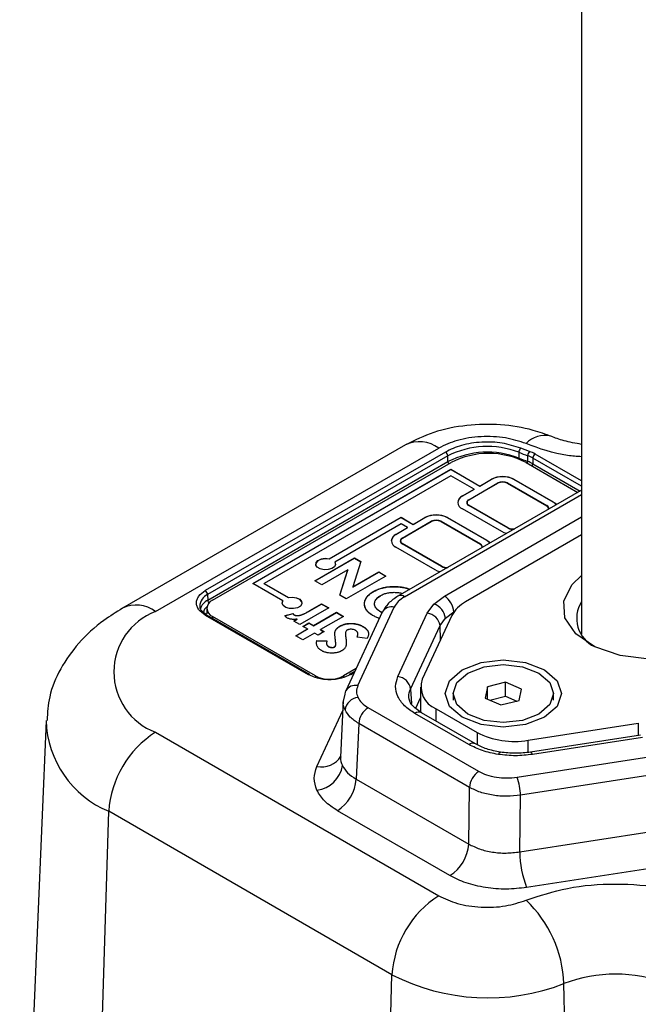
# Model space of a CAD drawing. Header units: millimetres. Extents: x 15 to 415, y 5 to 292.
# Tile 26 of 58: x 345 to 353, y 83 to 96. Entities that reach past the tile are written whole.
import ezdxf

# ---------------------------------------------------------------- set-up
doc = ezdxf.new("R2010")
doc.units = ezdxf.units.MM

msp = doc.modelspace()

# ---------------------------------------------------------------- linework, layer by layer
at = {"color": 7, "linetype": 'Continuous', "lineweight": 25}
for p, q in [((352.23934, 107.184839), (352.23934, 87.845967)), ((350.023211, 90.231417), (346.456235, 88.17129)), ((346.873012, 88.12996), (350.439989, 90.190086)), ((350.525273, 90.14083), (347.500411, 88.393805)), ((350.554717, 90.090996), (347.529856, 88.343971)), ((350.556847, 90.019363), (350.554717, 90.090996)), ((351.449135, 90.136937), (351.447415, 90.065106)), ((351.584422, 90.147661), (351.472922, 90.189505)), ((351.561295, 90.022369), (351.562855, 90.09426)), ((347.531986, 88.272338), (350.556847, 90.019363)), ((347.591904, 88.272934), (350.597108, 90.008605)), ((351.539917, 90.008605), (352.191328, 89.632379)), ((351.62675, 90.065328), (351.62462, 89.993695)), ((348.098664, 88.483937), (350.591215, 89.923523)), ((348.10102, 88.482576), (350.591215, 89.920802)), ((350.591215, 89.923523), (350.956554, 89.71252)), ((350.591215, 89.923523), (350.591215, 89.920802)), ((350.591215, 89.920802), (350.956554, 89.709799)), ((350.591215, 89.841844), (348.240085, 88.483937)), ((350.885843, 89.671681), (350.591215, 89.841844)), ((350.818668, 89.540314), (351.184007, 89.751317)), ((350.821025, 89.538953), (351.186364, 89.749956)), ((350.821025, 89.536232), (351.186364, 89.747235)), ((350.956554, 89.71252), (351.103868, 89.797602)), ((351.103868, 89.794881), (350.956554, 89.709799)), ((351.103868, 89.794881), (351.103868, 89.797602)), ((351.186364, 89.747235), (351.186364, 89.749956)), ((351.304215, 89.749956), (351.79919, 89.464081)), ((351.304215, 89.749956), (351.304215, 89.747235)), ((351.304215, 89.747235), (351.79919, 89.461359)), ((351.306572, 89.751317), (351.801547, 89.465442)), ((351.386711, 89.797602), (351.881685, 89.511726)), ((351.386711, 89.794881), (351.386711, 89.797602)), ((351.881685, 89.509005), (351.386711, 89.794881)), ((352.23934, 89.660109), (349.927292, 88.324773)), ((350.738529, 89.586599), (350.885843, 89.671681)), ((350.885843, 89.668959), (350.738529, 89.583877)), ((350.885843, 89.668959), (350.885843, 89.671681)), ((350.956554, 89.709799), (350.956554, 89.71252)), ((350.738529, 89.583877), (350.738529, 89.586599)), ((350.793284, 89.50492), (350.793284, 89.502199)), ((350.821025, 89.538953), (350.821025, 89.536232)), ((351.316, 89.185012), (350.821025, 89.470887)), ((351.881685, 89.509005), (351.881685, 89.511726)), ((351.233504, 89.137366), (350.738529, 89.423241)), ((351.313643, 89.183651), (350.818668, 89.469526)), ((350.818668, 89.466805), (350.818668, 89.469526)), ((351.313643, 89.180929), (350.818668, 89.466805)), ((351.79919, 89.461359), (351.79919, 89.464081)), ((351.826931, 89.427327), (351.82636, 89.42159)), ((351.826931, 89.427327), (351.826931, 89.430048)), ((349.061593, 88.795045), (349.966604, 89.31774)), ((349.966604, 89.315018), (349.061593, 88.792324)), ((349.966604, 89.236061), (349.132303, 88.754206)), ((349.966604, 89.31774), (350.119811, 89.229254)), ((349.966604, 89.31774), (349.966604, 89.315018)), ((349.966604, 89.315018), (350.119811, 89.226533)), ((350.0491, 89.188415), (349.966604, 89.236061)), ((349.981925, 89.057049), (350.347264, 89.268052)), ((349.984282, 89.055687), (350.349621, 89.266691)), ((350.349621, 89.263969), (349.984282, 89.052966)), ((350.119811, 89.229254), (350.267125, 89.314336)), ((350.267125, 89.311615), (350.119811, 89.226533)), ((350.119811, 89.226533), (350.119811, 89.229254)), ((350.267125, 89.311615), (350.267125, 89.314336)), ((350.349621, 89.263969), (350.349621, 89.266691)), ((350.467472, 89.266691), (350.962446, 88.980815)), ((350.467472, 89.266691), (350.467472, 89.263969)), ((350.467472, 89.263969), (350.962446, 88.978094)), ((350.469829, 89.268052), (350.964804, 88.982177)), ((350.549968, 89.314336), (351.044942, 89.028461)), ((350.549968, 89.311615), (350.549968, 89.314336)), ((351.044942, 89.02574), (350.549968, 89.311615)), ((349.901786, 89.103333), (350.0491, 89.188415)), ((350.0491, 89.185694), (349.901786, 89.100612)), ((349.901786, 89.100612), (349.901786, 89.103333)), ((350.0491, 89.185694), (350.0491, 89.188415)), ((351.313643, 89.180929), (351.313643, 89.183651)), ((349.956541, 89.021655), (349.956541, 89.018933)), ((350.4769, 88.700385), (349.981925, 88.98626)), ((349.981925, 88.983539), (349.981925, 88.98626)), ((350.4769, 88.697664), (349.981925, 88.983539)), ((349.984282, 89.055687), (349.984282, 89.052966)), ((350.479257, 88.701746), (349.984282, 88.987622)), ((352.23934, 89.095345), (350.778087, 88.25139)), ((350.962446, 88.978094), (350.962446, 88.980815)), ((351.044942, 89.02574), (351.044942, 89.028461)), ((350.396761, 88.654101), (349.901786, 88.939976)), ((350.990188, 88.944061), (350.989617, 88.938325)), ((350.990188, 88.944061), (350.990188, 88.946782)), ((348.879881, 88.518275), (349.378784, 88.806419)), ((348.882237, 88.516914), (349.378784, 88.803698)), ((349.061593, 88.792324), (349.061593, 88.795045)), ((349.132303, 88.751485), (349.132303, 88.754206)), ((349.460036, 88.759492), (349.358496, 88.440063)), ((349.378784, 88.806419), (349.460036, 88.759492)), ((349.378784, 88.806419), (349.378784, 88.803698)), ((349.378784, 88.803698), (349.459305, 88.757193)), ((349.297732, 88.656171), (348.969428, 88.466557)), ((349.195793, 88.335818), (349.297732, 88.656171)), ((349.196525, 88.335396), (349.297732, 88.65345)), ((349.297732, 88.656171), (349.297732, 88.65345)), ((349.358496, 88.440063), (349.685801, 88.6291)), ((349.358496, 88.437342), (349.685801, 88.626378)), ((349.685801, 88.6291), (349.775348, 88.577381)), ((349.685801, 88.6291), (349.685801, 88.626378)), ((349.685801, 88.626378), (349.772992, 88.576021)), ((350.4769, 88.697664), (350.4769, 88.700385)), ((348.477274, 88.265268), (348.098664, 88.483937)), ((348.240085, 88.483937), (348.547985, 88.306108)), ((348.240085, 88.481216), (348.240085, 88.483937)), ((348.547985, 88.303387), (348.240085, 88.481216)), ((348.969428, 88.466557), (348.879881, 88.518275)), ((349.775348, 88.577381), (349.276445, 88.289237)), ((349.358496, 88.440063), (349.358496, 88.437342)), ((349.616942, 88.382457), (349.616942, 88.379736)), ((347.529856, 88.343971), (347.531986, 88.272338)), ((348.477274, 88.265268), (348.477274, 88.262547)), ((348.547985, 88.303387), (348.547985, 88.306108)), ((349.276445, 88.289237), (349.195793, 88.335818)), ((350.379708, 88.224878), (350.51206, 88.324497)), ((347.518681, 88.170835), (347.518681, 88.102806)), ((348.501579, 88.078135), (348.605217, 88.105899)), ((348.605217, 88.105899), (348.605217, 88.103178)), ((349.055449, 88.176376), (348.690866, 87.96581)), ((348.800801, 88.132393), (348.81829, 88.14284)), ((348.800801, 88.129672), (348.81829, 88.140119)), ((348.800801, 88.129672), (348.800801, 88.132393)), ((348.81829, 88.14284), (348.965902, 88.228095)), ((348.81829, 88.140119), (348.965902, 88.225373)), ((348.81829, 88.14284), (348.81829, 88.140119)), ((348.863563, 87.954727), (349.151392, 88.120964)), ((348.863563, 87.952006), (349.151392, 88.118243)), ((348.965902, 88.228095), (349.055449, 88.176376)), ((348.965902, 88.228095), (348.965902, 88.225373)), ((348.965902, 88.225373), (349.053093, 88.175016)), ((349.151392, 88.120964), (349.240939, 88.069246)), ((349.151392, 88.120964), (349.151392, 88.118243)), ((349.151392, 88.118243), (349.238583, 88.067885)), ((349.730128, 88.121214), (349.270752, 87.131045)), ((349.421941, 87.196962), (349.881316, 88.18713)), ((349.702192, 88.129284), (349.702192, 88.132005)), ((349.925864, 87.309957), (350.296509, 88.108869)), ((350.296509, 88.108869), (350.379708, 88.224878)), ((350.523952, 88.045637), (350.62984, 88.125163)), ((347.500411, 88.083924), (348.796774, 87.335203)), ((348.817613, 87.33727), (347.52125, 88.085991)), ((348.888267, 87.320016), (347.591904, 88.068737)), ((348.605217, 88.103178), (348.503277, 88.075869)), ((348.614112, 88.010139), (348.658985, 88.036056)), ((348.690866, 87.96581), (348.614112, 88.010139)), ((348.658985, 88.033335), (348.616467, 88.008779)), ((348.622906, 88.086331), (348.622906, 88.08361)), ((348.658985, 88.036056), (348.658985, 88.033335)), ((348.729243, 87.943645), (348.805997, 87.987975)), ((348.731599, 87.942284), (348.805997, 87.985253)), ((348.805997, 87.987975), (348.863563, 87.954727)), ((348.805997, 87.987975), (348.805997, 87.985253)), ((348.805997, 87.985253), (348.863563, 87.952006)), ((349.240939, 88.069246), (348.95311, 87.903009)), ((350.605541, 88.078783), (350.233756, 87.277413)), ((350.457399, 87.952661), (350.523952, 88.045637)), ((348.639696, 87.825432), (348.786809, 87.910397)), ((348.642052, 87.824071), (348.786809, 87.907676)), ((348.786809, 87.910397), (348.729243, 87.943645)), ((348.876356, 87.858679), (348.729243, 87.773713)), ((348.786809, 87.910397), (348.786809, 87.907676)), ((348.863563, 87.954727), (348.863563, 87.952006)), ((348.921129, 87.83282), (348.876356, 87.858679)), ((348.997883, 87.87715), (348.921129, 87.83282)), ((348.95311, 87.903009), (348.997883, 87.87715)), ((348.95311, 87.900288), (348.95311, 87.903009)), ((348.95311, 87.900288), (348.995528, 87.875789)), ((349.194866, 87.946588), (349.194866, 87.943867)), ((349.486692, 87.942086), (349.486692, 87.939365)), ((350.086754, 87.153748), (350.457399, 87.952661)), ((348.729243, 87.773713), (348.639696, 87.825432)), ((348.904639, 87.764189), (349.032862, 87.760899)), ((348.904639, 87.764189), (348.904639, 87.761468)), ((348.904639, 87.761468), (349.032862, 87.758178)), ((349.269722, 87.809962), (349.269722, 87.807241)), ((349.537662, 87.789933), (349.411637, 87.808115)), ((349.05345, 87.689902), (349.05345, 87.687181)), ((349.126507, 87.685458), (349.126507, 87.682737)), ((349.142097, 87.704044), (349.142097, 87.701323)), ((349.143401, 87.716689), (349.143401, 87.71941)), ((349.401103, 87.41201), (349.24182, 87.320016)), ((349.386176, 87.379836), (349.312474, 87.33727)), ((351.282837, 87.240233), (351.053085, 87.183039)), ((351.483474, 87.153914), (351.282837, 87.240233)), ((351.282837, 87.063357), (351.282837, 87.240233)), ((350.21104, 87.177758), (350.21104, 86.859273)), ((351.053085, 87.183039), (351.02397, 87.039525)), ((351.053085, 87.026999), (351.053085, 87.183039)), ((351.454359, 87.0104), (351.483474, 87.153914)), ((349.238942, 87.008839), (349.205036, 86.292949)), ((349.240965, 87.001781), (349.261051, 87.09055)), ((350.620389, 87.096719), (350.620389, 87.015084)), ((351.02397, 87.039525), (351.224607, 86.953205)), ((351.083764, 87.0138), (351.282837, 87.063357)), ((351.224607, 86.953205), (351.454359, 87.0104)), ((351.282837, 87.063357), (351.42368, 87.002763)), ((351.887056, 87.015084), (351.887056, 87.096719)), ((350.944617, 86.11346), (349.551271, 86.918194)), ((350.406302, 86.905496), (350.922631, 86.607287)), ((345.495664, 86.751462), (345.163002, 78.977128)), ((350.818481, 86.454301), (350.141415, 86.845344)), ((350.901837, 86.462567), (350.224771, 86.85361)), ((349.433492, 86.71886), (349.400355, 86.019193)), ((350.826837, 85.914126), (349.433492, 86.71886)), ((351.566582, 86.507632), (352.954102, 86.722359)), ((346.873012, 86.609163), (350.439989, 84.549037)), ((352.980706, 86.572523), (351.59744, 86.358455)), ((353.006195, 86.543876), (351.622929, 86.329808)), ((353.141699, 86.304079), (351.427285, 86.038764)), ((349.400355, 86.019193), (350.817958, 85.200449)), ((353.184809, 86.079846), (351.470396, 85.814531)), ((350.817958, 85.200449), (350.826837, 85.914126)), ((351.461516, 85.100855), (351.470396, 85.814531)), ((346.203086, 82.886834), (346.284116, 85.612492)), ((349.851092, 83.552366), (346.284116, 85.612492)), ((350.5824, 84.80178), (349.164796, 85.620525)), ((351.461516, 85.100855), (353.200188, 85.369924)), ((353.286409, 84.921458), (351.547737, 84.652389)), ((349.770124, 80.828747), (349.851092, 83.552366)), ((352.184826, 76.456497), (352.017549, 83.441088))]:
    msp.add_line(p, q, dxfattribs=at)
at = {"color": 8, "linetype": 'Continuous', "lineweight": 25}
for p, q in [((352.23934, 89.778363), (351.656195, 90.115162)), ((351.62462, 89.993695), (352.220771, 89.649385)), ((352.23934, 89.711523), (351.62675, 90.065328)), ((350.010647, 88.316507), (352.23934, 89.603701)), ((350.51206, 88.324497), (352.23934, 89.322097)), ((350.62984, 88.125163), (350.634614, 88.12792)), ((350.62984, 88.125163), (350.629983, 88.121369)), ((347.591904, 88.068737), (347.591904, 88.045184)), ((350.464163, 87.774047), (350.457399, 87.952661)), ((348.888267, 87.320016), (348.888267, 87.29929)), ((349.24182, 87.320016), (349.24182, 87.29929)), ((349.333313, 87.335203), (349.377239, 87.360572)), ((350.086754, 87.153748), (350.0956, 86.969715)), ((350.151774, 86.913478), (350.21104, 87.041224)), ((348.906135, 86.17806), (349.232959, 86.882519)), ((350.406302, 86.748766), (350.406302, 86.905496)), ((352.954102, 86.722359), (352.954102, 86.568406)), ((350.922631, 86.607287), (350.922631, 86.453405)), ((351.566582, 86.356125), (351.566582, 86.507632))]:
    msp.add_line(p, q, dxfattribs=at)
at = {"color": 8, "linetype": 'Continuous', "lineweight": 25, "flags": 128}
for points in [[(351.447415, 90.065106), (351.446819, 90.058147), (351.446038, 90.053693)], [(351.191824, 86.329801), (351.200026, 86.344999), (351.207929, 86.354677), (351.215244, 86.358483), (351.217424, 86.358431)], [(351.622929, 86.329808), (351.614698, 86.345049), (351.60677, 86.354731), (351.599435, 86.358498), (351.594467, 86.357337)]]:
    msp.add_lwpolyline(points, dxfattribs=at)
at = {"color": 7, "linetype": 'Continuous', "lineweight": 25, "flags": 128}
for points in [[(351.881685, 89.511726), (351.906558, 89.494222), (351.922781, 89.477279)], [(351.921299, 89.476423), (351.906558, 89.491501), (351.881685, 89.509005)], [(351.293148, 89.113631), (351.263811, 89.123001), (351.233504, 89.137366)], [(351.044942, 89.028461), (351.069815, 89.010957), (351.086038, 88.994013)], [(351.084556, 88.993158), (351.069815, 89.008236), (351.044942, 89.02574)], [(349.061593, 88.792324), (349.010174, 88.797235), (348.959758, 88.789609), (348.919108, 88.770773), (348.89529, 88.744), (348.890939, 88.725117)], [(349.132303, 88.754206), (349.140806, 88.724509), (349.127602, 88.695391), (349.094988, 88.671913), (349.048633, 88.658157), (348.996594, 88.656514), (348.947918, 88.667269), (348.911066, 88.688553), (348.892445, 88.716666), (348.89529, 88.746721), (348.919108, 88.773494), (348.959758, 88.79233), (349.010174, 88.799956), (349.061593, 88.795045)], [(350.455629, 88.630568), (350.427068, 88.639735), (350.396761, 88.654101)], [(354.03934, 88.583588), (354.195143, 88.423707), (354.271705, 88.212818), (354.225558, 87.998998), (354.061702, 87.805417), (353.797894, 87.653053), (353.462721, 87.558417), (353.092505, 87.531765), (352.727365, 87.575983), (352.406868, 87.686282), (352.165746, 87.850707), (352.030128, 88.051442), (352.01471, 88.266733), (352.121164, 88.47325), (352.23934, 88.583588)], [(348.547985, 88.306108), (348.599403, 88.311018), (348.649819, 88.303393), (348.690469, 88.284556), (348.714287, 88.257783), (348.717133, 88.227728), (348.698511, 88.199615), (348.661659, 88.178331), (348.612983, 88.167576), (348.560945, 88.16922), (348.514589, 88.182976), (348.481975, 88.206453), (348.468772, 88.235572), (348.477274, 88.265268)], [(348.718639, 88.23618), (348.714287, 88.255062), (348.690469, 88.281835), (348.649819, 88.300672), (348.599403, 88.308297), (348.547985, 88.303387)], [(351.772267, 87.396208), (351.931234, 87.258801), (351.987056, 87.096719), (351.931234, 86.934637), (351.772267, 86.797231), (351.534357, 86.705419), (351.253722, 86.673179), (350.973088, 86.705419), (350.735177, 86.797231), (350.576211, 86.934637), (350.520389, 87.096719), (350.576211, 87.258801), (350.735177, 87.396208), (350.973088, 87.48802), (351.253722, 87.52026), (351.534357, 87.48802), (351.772267, 87.396208)], [(351.701556, 87.355368), (351.838846, 87.236699), (351.887056, 87.096719), (351.838846, 86.95674), (351.701556, 86.83807), (351.496088, 86.758778), (351.253722, 86.730934), (351.011356, 86.758778), (350.805888, 86.83807), (350.668598, 86.95674), (350.620389, 87.096719), (350.668598, 87.236699), (350.805888, 87.355368), (351.011356, 87.434661), (351.253722, 87.462504), (351.496088, 87.434661), (351.701556, 87.355368)], [(349.261051, 87.09055), (349.265079, 87.115785), (349.270752, 87.131045)]]:
    msp.add_lwpolyline(points, dxfattribs=at)
at = {"color": 8, "linetype": 'Continuous', "lineweight": 25}
for centre, radius, start, end in [((351.775171, 90.033122), 0.316324, 76.1155914, 137.5363123), ((350.197833, 89.870242), 0.401173, 52.8703793, 115.8028954), ((350.61963, 90.023507), 0.062919, 183.7768157, 211.5031952), ((351.476958, 90.025859), 0.084409, 341.2958481, 357.6300837), ((351.561838, 89.997839), 0.062919, 328.4968048, 356.2231843), ((347.610409, 88.108503), 0.181637, 115.5791555, 161.6241143), ((347.59655, 88.276876), 0.064724, 184.0200816, 218.6394085), ((349.96196, 88.249955), 0.08246, 53.8121322, 114.8617129), ((346.630867, 87.810151), 0.401138, 52.8685373, 115.8213975), ((347.604044, 88.09407), 0.129467, 129.3376289, 169.8940015), ((349.847819, 88.057618), 0.133774, 75.498527, 151.6150289), ((347.512519, 88.067932), 0.020059, 64.1971046, 127.1296207), ((349.390748, 87.062163), 0.138361, 76.9710668, 150.1424891), ((346.774073, 86.793702), 1.278795, 181.7097191, 247.4716687), ((350.189847, 86.781375), 0.080235, 64.1971046, 127.1296207), ((350.866888, 86.390412), 0.080156, 63.9888082, 127.1503243), ((348.968475, 86.448222), 0.277261, 257.0062528, 329.5249825)]:
    msp.add_arc(centre, radius, start, end, dxfattribs=at)
at = {"color": 7, "linetype": 'Continuous', "lineweight": 25}
for centre, radius, start, end in [((350.4905, 90.086668), 0.064364, 3.8558771, 57.2986945), ((351.053137, 89.116943), 1.094167, 68.7820145, 117.0986774), ((351.053121, 89.049502), 1.089457, 68.7820145, 117.0986774), ((351.068513, 89.099262), 1.024269, 62.5977127, 117.4022873), ((351.526261, 90.133704), 0.077193, 133.7076547, 177.5994319), ((352.438125, 92.599441), 2.653682, 248.1186407, 250.7414002), ((351.646811, 90.091408), 0.084005, 137.9607818, 178.0541164), ((351.440309, 89.738603), 0.376177, 60.289332, 70.9879527), ((351.446767, 89.748155), 0.422557, 60.289332, 70.9879527), ((351.690968, 90.061), 0.064364, 122.7013055, 176.1441229), ((352.437801, 92.531086), 2.657428, 248.1186407, 250.7414002), ((351.439842, 89.669883), 0.372823, 60.289332, 70.9879527), ((351.245289, 89.524799), 0.307281, 62.5977127, 117.4022873), ((351.245289, 89.522078), 0.307281, 62.5977127, 117.4022873), ((351.245289, 89.633103), 0.133155, 62.5977127, 117.4022873), ((351.245289, 89.636288), 0.128034, 62.5977127, 117.4022873), ((351.245289, 89.633567), 0.128034, 62.5977127, 117.4022873), ((350.780088, 89.492227), 0.100633, 114.3919547, 174.3130569), ((350.769566, 89.50492), 0.087377, 110.8059964, 249.1940036), ((350.836677, 89.50652), 0.043608, 185.6869431, 245.6080453), ((350.832117, 89.50492), 0.037863, 110.8059964, 249.1940036), ((350.838707, 89.497612), 0.042475, 114.6006846, 171.9511587), ((350.833957, 89.50492), 0.036407, 110.8059964, 249.1940036), ((350.408546, 89.041534), 0.307281, 62.5977127, 117.4022873), ((350.408546, 89.038812), 0.307281, 62.5977127, 117.4022873), ((351.786209, 89.429727), 0.036724, 342.3926308, 69.3015699), ((351.781443, 89.422663), 0.042571, 8.4554815, 65.3627613), ((351.786271, 89.428517), 0.03996, 349.3274272, 67.5261124), ((350.408546, 89.149837), 0.133155, 62.5977127, 117.4022873), ((350.408546, 89.153023), 0.128034, 62.5977127, 117.4022873), ((350.408546, 89.150302), 0.128034, 62.5977127, 117.4022873), ((349.943345, 89.008961), 0.100633, 114.3919547, 174.3130569), ((349.932823, 89.021655), 0.087377, 110.8059964, 249.1940036), ((351.374041, 89.298704), 0.129943, 242.3022568, 277.2274041), ((351.373633, 89.294931), 0.128823, 242.2455594, 274.9986352), ((351.37474, 89.298596), 0.127874, 242.6542625, 278.9872921), ((349.999934, 89.023255), 0.043608, 185.6869431, 245.6080453), ((349.995374, 89.021655), 0.037863, 110.8059964, 249.1940036), ((350.001964, 89.014347), 0.042475, 114.6006848, 171.9511564), ((349.997214, 89.021655), 0.036407, 110.8059964, 249.1940036), ((350.949466, 88.946461), 0.036724, 342.3926308, 69.3015699), ((350.944765, 88.939475), 0.042475, 8.0488412, 65.3993154), ((350.950542, 88.9458), 0.039072, 348.2617663, 68.5917732), ((350.537298, 88.815438), 0.129943, 242.3022568, 277.2274041), ((350.53689, 88.811666), 0.128823, 242.2455594, 274.9986352), ((350.537997, 88.815331), 0.127874, 242.6542625, 278.9872921), ((347.465638, 88.339643), 0.064364, 3.8558771, 57.2986945), ((347.594746, 88.193877), 0.163521, 113.3800282, 178.7654811), ((347.6307, 88.170835), 0.109221, 110.8059964, 249.1940036), ((350.372968, 88.10785), 0.257454, 3.8558771, 57.2986945), ((350.968023, 87.888976), 0.40917, 117.6583395, 152.3620052), ((352.56983, 88.042825), 0.391902, 147.4899044, 244.636969), ((347.161951, 87.369562), 0.813444, 110.8059964, 249.1940036), ((350.276552, 87.927354), 0.182609, 7.965777, 83.7256301), ((350.31181, 88.022578), 0.213391, 6.2036366, 71.4467386), ((348.808946, 87.318565), 0.020615, 65.1389143, 126.187811), ((349.065043, 87.661019), 0.384101, 242.5977127, 297.4022873), ((349.321205, 87.319211), 0.020059, 52.8703793, 115.8028954), ((349.905907, 87.128442), 0.182609, 7.965777, 83.7256301), ((350.510275, 87.179717), 0.29327, 160.5412484, 249.2353973), ((349.442037, 86.865819), 0.182858, 96.3118051, 171.7370251), ((349.690363, 86.701547), 0.257454, 122.7013055, 176.1441229), ((347.568473, 85.525927), 1.287271, 122.7013055, 176.1441229), ((351.392905, 87.515734), 1.022953, 242.6308589, 279.7750388), ((348.865914, 86.242776), 0.365717, 276.3118051, 351.7370251), ((348.886612, 86.053819), 0.514908, 302.7013055, 356.1441229), ((351.083709, 85.896813), 0.257454, 122.7013055, 176.1441229), ((350.834688, 85.808573), 0.635735, 0.5370083, 21.2283931), ((350.304215, 85.235075), 0.514908, 302.7013055, 356.1441229), ((352.732931, 85.112771), 1.271471, 180.5370083, 201.2283931), ((351.135449, 83.465801), 1.287271, 122.7013055, 176.1441229), ((350.475039, 83.376423), 1.543864, 2.4005681, 46.2923453), ((351.058363, 85.911715), 2.650289, 242.9013226, 291.2179855), ((352.667936, 81.725353), 1.834871, 69.2396837, 110.7603163)]:
    msp.add_arc(centre, radius, start, end, dxfattribs=at)
for points, knots in [([(351.863285, 90.335267), (351.78622, 90.36333), (351.582054, 90.437675), (351.21927, 90.49516), (350.790264, 90.487081), (350.377714, 90.405771), (350.138407, 90.288073), (350.023211, 90.231417)], [0, 0, 0, 0, 0.131556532, 0.348529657, 0.5670103, 0.791570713, 1, 1, 1, 1]), ([(351.541817, 90.24668), (351.45672, 90.274165), (351.281087, 90.330891), (350.971625, 90.343581), (350.670897, 90.299549), (350.515353, 90.225813), (350.439989, 90.190086)], [0, 0, 0, 0, 0.242259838, 0.500000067, 0.757740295, 1, 1, 1, 1]), ([(352.23934, 90.23756), (352.162926, 90.250936), (352.019726, 90.276002), (351.905759, 90.319371), (351.852606, 90.339598)], [0, 0, 0, 0, 0.533615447, 1, 1, 1, 1]), ([(351.472922, 90.189505), (351.397214, 90.21379), (351.245797, 90.262362), (350.979959, 90.272433), (350.723907, 90.234997), (350.590128, 90.171576), (350.525273, 90.14083)], [0, 0, 0, 0, 0.250001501, 0.500003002, 0.757602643, 1, 1, 1, 1]), ([(347.500411, 88.083924), (347.470278, 88.105489), (347.423784, 88.138762), (347.39465, 88.194156), (347.386617, 88.238798), (347.394625, 88.283506), (347.423713, 88.338914), (347.470279, 88.37224), (347.500411, 88.393805)], [0, 0, 0, 0, 0.239443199, 0.36944187, 0.499999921, 0.629976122, 0.760556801, 1, 1, 1, 1]), ([(349.611246, 88.078374), (349.609716, 88.079304), (349.602065, 88.083959), (349.582317, 88.096198), (349.545373, 88.125667), (349.509814, 88.175704), (349.500986, 88.244764), (349.528954, 88.315392), (349.581884, 88.358584), (349.613303, 88.37754), (349.616942, 88.379736)], [0, 0, 0, 0, 0.011528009, 0.057648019, 0.150182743, 0.337009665, 0.534638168, 0.764198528, 0.972684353, 1, 1, 1, 1]), ([(349.611246, 88.081095), (349.609716, 88.082025), (349.602065, 88.08668), (349.591453, 88.093258), (349.580149, 88.10119), (349.569445, 88.109397), (349.559567, 88.117953), (349.55053, 88.126803), (349.542085, 88.135846), (349.534559, 88.145168), (349.528077, 88.154738), (349.522278, 88.164451), (349.517437, 88.174347), (349.513554, 88.184373), (349.510339, 88.194478), (349.508109, 88.204679), (349.506445, 88.217485), (349.505969, 88.22776), (349.506266, 88.238031), (349.507127, 88.248292), (349.508959, 88.258521), (349.511781, 88.268665), (349.515213, 88.278745), (349.519553, 88.288716), (349.524811, 88.298531), (349.5307, 88.308226), (349.537607, 88.317708), (349.545506, 88.326915), (349.554024, 88.335935), (349.563424, 88.344667), (349.57605, 88.355237), (349.586876, 88.363402), (349.601523, 88.373111), (349.610766, 88.378714), (349.616942, 88.382457)], [0, 0, 0, 0, 0.011485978, 0.057437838, 0.080415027, 0.103391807, 0.149368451, 0.172344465, 0.195320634, 0.241301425, 0.264278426, 0.287254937, 0.333230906, 0.356206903, 0.379183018, 0.425156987, 0.448132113, 0.494098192, 0.517072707, 0.540047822, 0.586023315, 0.608999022, 0.631974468, 0.677946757, 0.700922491, 0.723898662, 0.769881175, 0.79285776, 0.815834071, 0.861807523, 0.884782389, 0.930756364, 0.953732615, 1, 1, 1, 1]), ([(349.616942, 88.382457), (349.618554, 88.38334), (349.626614, 88.387758), (349.637991, 88.393893), (349.65503, 88.402144), (349.669324, 88.408276), (349.684153, 88.41395), (349.699327, 88.419311), (349.714988, 88.424202), (349.731094, 88.428566), (349.747498, 88.432543), (349.764307, 88.435937), (349.781392, 88.438799), (349.798649, 88.441295), (349.816152, 88.443189), (349.833793, 88.444512), (349.851497, 88.445499), (349.869277, 88.445988), (349.891512, 88.445934), (349.909285, 88.445362), (349.926973, 88.444285), (349.944588, 88.442855), (349.962058, 88.440866), (349.979284, 88.438301), (349.992062, 88.43609), (350.008889, 88.432755), (350.025356, 88.428837), (350.041371, 88.424361), (350.057038, 88.419498), (350.069241, 88.415281), (350.077246, 88.412067), (350.077947, 88.411785)], [0, 0, 0, 0, 0.013259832, 0.066306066, 0.09283047, 0.14590756, 0.172431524, 0.19895547, 0.252029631, 0.278554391, 0.305079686, 0.358159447, 0.384683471, 0.411207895, 0.464288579, 0.490812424, 0.517335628, 0.57040417, 0.596927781, 0.649997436, 0.676520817, 0.703044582, 0.756120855, 0.782645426, 0.809170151, 0.835694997, 0.888777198, 0.91530221, 0.941827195, 0.994905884, 1, 1, 1, 1]), ([(349.616942, 88.379736), (349.618554, 88.380619), (349.626615, 88.385037), (349.660995, 88.403597), (349.714852, 88.423481), (349.799929, 88.440486), (349.89639, 88.446329), (349.979726, 88.437244), (350.027522, 88.425498), (350.041021, 88.421745), (350.057086, 88.416821), (350.068146, 88.412671), (350.075017, 88.410093)], [0, 0, 0, 0, 0.013388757, 0.066950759, 0.283631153, 0.391078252, 0.607694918, 0.860422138, 0.890503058, 0.920583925, 0.950664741, 1, 1, 1, 1]), ([(349.70529, 88.330046), (349.7069, 88.330931), (349.714953, 88.335356), (349.72988, 88.343085), (349.75174, 88.351999), (349.775095, 88.359539), (349.799836, 88.365467), (349.825659, 88.369543), (349.847672, 88.371598), (349.869859, 88.37261), (349.892152, 88.372577), (349.918755, 88.371017), (349.940599, 88.368358), (349.961785, 88.364444), (349.975449, 88.361443), (349.984172, 88.35854), (349.985177, 88.358205)], [0, 0, 0, 0, 0.02193793, 0.109747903, 0.197613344, 0.285519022, 0.373406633, 0.46133578, 0.549203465, 0.593096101, 0.6809687, 0.768831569, 0.856729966, 0.900627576, 0.988550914, 1, 1, 1, 1]), ([(349.702192, 88.132005), (349.700664, 88.132937), (349.693024, 88.1376), (349.679615, 88.146214), (349.664478, 88.158978), (349.652109, 88.172681), (349.642185, 88.18705), (349.636956, 88.199585), (349.633388, 88.212276), (349.631654, 88.225114), (349.63229, 88.240555), (349.635482, 88.255895), (349.640675, 88.268427), (349.647822, 88.280605), (349.6568, 88.292399), (349.670302, 88.305855), (349.686425, 88.31853), (349.698979, 88.326194), (349.70529, 88.330046)], [0, 0, 0, 0, 0.0174571, 0.087331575, 0.157294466, 0.227235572, 0.297174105, 0.367160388, 0.402085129, 0.472020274, 0.541929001, 0.61185159, 0.681800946, 0.716731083, 0.786673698, 0.856608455, 0.927915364, 1, 1, 1, 1]), ([(349.702192, 88.129284), (349.700664, 88.130216), (349.693024, 88.134879), (349.677171, 88.145059), (349.662052, 88.158591), (349.651068, 88.171615), (349.644065, 88.181694), (349.637021, 88.195605), (349.633017, 88.209967), (349.631826, 88.224432), (349.632362, 88.238914), (349.63776, 88.264067), (349.659449, 88.297142), (349.690658, 88.317691), (349.70529, 88.327325)], [0, 0, 0, 0, 0.017479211, 0.087442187, 0.186196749, 0.235423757, 0.284651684, 0.333900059, 0.432567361, 0.481794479, 0.531012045, 0.629655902, 0.826370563, 1, 1, 1, 1]), ([(349.927262, 88.324756), (349.884632, 88.296368), (349.800028, 88.240028), (349.754009, 88.162079), (349.731177, 88.123407)], [0, 0, 0, 0, 0.503872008, 1, 1, 1, 1]), ([(346.456235, 88.17129), (346.377072, 88.122042), (346.173276, 87.995256), (345.900709, 87.745642), (345.67071, 87.418694), (345.527264, 87.083665), (345.513448, 86.85632), (345.507324, 86.755539)], [0, 0, 0, 0, 0.151517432, 0.390068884, 0.614431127, 0.829079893, 1, 1, 1, 1]), ([(347.52125, 88.085991), (347.502534, 88.098907), (347.459375, 88.128691), (347.431686, 88.169021), (347.434734, 88.192526), (347.435526, 88.198633)], [0, 0, 0, 0, 0.361733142, 0.83414712, 1, 1, 1, 1]), ([(348.605217, 88.105899), (348.605953, 88.104689), (348.608163, 88.101058), (348.61263, 88.094056), (348.619133, 88.089168), (348.622906, 88.086331)], [0, 0, 0, 0, 0.173324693, 0.520294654, 1, 1, 1, 1]), ([(348.622906, 88.086331), (348.624545, 88.08546), (348.629184, 88.082992), (348.639886, 88.079818), (348.660262, 88.077893), (348.684276, 88.080594), (348.707479, 88.087118), (348.726182, 88.094286), (348.743858, 88.102203), (348.760913, 88.110549), (348.78002, 88.120545), (348.793061, 88.12798), (348.800801, 88.132393)], [0, 0, 0, 0, 0.031416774, 0.088967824, 0.166807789, 0.319234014, 0.425080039, 0.530511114, 0.635786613, 0.741071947, 0.846327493, 1, 1, 1, 1]), ([(348.800801, 88.129672), (348.799224, 88.128767), (348.791339, 88.124246), (348.776971, 88.116207), (348.757198, 88.10586), (348.739949, 88.097754), (348.723437, 88.090473), (348.707865, 88.084578), (348.686241, 88.078355), (348.663948, 88.075509), (348.643348, 88.076468), (348.630712, 88.079527), (348.625019, 88.082505), (348.622906, 88.08361)], [0, 0, 0, 0, 0.031396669, 0.1569937, 0.282596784, 0.408242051, 0.471038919, 0.57608273, 0.670752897, 0.811494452, 0.891854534, 0.9598629, 1, 1, 1, 1]), ([(349.729871, 88.118262), (349.727601, 88.119191), (349.717657, 88.123261), (349.708928, 88.128196), (349.702192, 88.132005)], [0, 0, 0, 0, 0.228260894, 1, 1, 1, 1]), ([(349.731828, 88.1163), (349.72502, 88.118644), (349.714277, 88.122342), (349.705432, 88.127423), (349.702192, 88.129284)], [0, 0, 0, 0, 0.6336599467, 1, 1, 1, 1]), ([(348.529062, 88.051872), (348.527564, 88.05282), (348.523064, 88.055666), (348.516111, 88.060705), (348.508191, 88.068521), (348.504061, 88.074525), (348.501579, 88.078135)], [0, 0, 0, 0, 0.124536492, 0.374002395, 0.623597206, 1, 1, 1, 1]), ([(348.658985, 88.036056), (348.656855, 88.035692), (348.646181, 88.033865), (348.630888, 88.031827), (348.613043, 88.031386), (348.597673, 88.031939), (348.580497, 88.033877), (348.562066, 88.038007), (348.544332, 88.043764), (348.534204, 88.049142), (348.529062, 88.051872)], [0, 0, 0, 0, 0.04757597, 0.23842677, 0.333728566, 0.429012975, 0.567677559, 0.706358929, 0.850918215, 1, 1, 1, 1]), ([(348.622906, 88.08361), (348.621429, 88.084572), (348.617711, 88.086992), (348.612982, 88.091598), (348.608801, 88.097242), (348.606414, 88.101195), (348.605217, 88.103178)], [0, 0, 0, 0, 0.173086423, 0.435663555, 0.7169643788, 1, 1, 1, 1]), ([(349.194866, 87.946588), (349.196462, 87.947481), (349.204453, 87.951951), (349.219658, 87.959516), (349.238284, 87.966638), (349.258133, 87.972471), (349.274782, 87.976229), (349.292012, 87.978852), (349.309528, 87.980737), (349.327346, 87.981562), (349.34961, 87.981261), (349.36736, 87.980101), (349.3891, 87.977282), (349.410218, 87.973057), (349.430161, 87.967262), (349.449118, 87.960516), (349.467228, 87.952861), (349.480179, 87.945692), (349.486692, 87.942086)], [0, 0, 0, 0, 0.02035381, 0.101895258, 0.183439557, 0.224182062, 0.305770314, 0.346509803, 0.387242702, 0.468857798, 0.509587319, 0.591162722, 0.631900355, 0.713518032, 0.795105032, 0.835828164, 0.91743438, 1, 1, 1, 1]), ([(349.694719, 88.04489), (349.687571, 88.047215), (349.672667, 88.052063), (349.651446, 88.060752), (349.630457, 88.070327), (349.617661, 88.077499), (349.611246, 88.081095)], [0, 0, 0, 0, 0.234800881, 0.489614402, 0.744116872, 1, 1, 1, 1]), ([(349.132003, 87.850714), (349.132091, 87.851996), (349.132526, 87.85841), (349.13365, 87.869958), (349.137549, 87.885232), (349.144048, 87.90023), (349.15237, 87.912208), (349.162916, 87.923718), (349.175694, 87.934843), (349.188435, 87.942649), (349.194866, 87.946588)], [0, 0, 0, 0, 0.03653806, 0.182734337, 0.329029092, 0.475427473, 0.621910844, 0.695031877, 0.846069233, 1, 1, 1, 1]), ([(349.132003, 87.847992), (349.132091, 87.849275), (349.132526, 87.855688), (349.13365, 87.867236), (349.137549, 87.882511), (349.144048, 87.897509), (349.15237, 87.909487), (349.162916, 87.920997), (349.175694, 87.932122), (349.188435, 87.939927), (349.194866, 87.943867)], [0, 0, 0, 0, 0.03653806, 0.182734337, 0.329029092, 0.475427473, 0.621910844, 0.695031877, 0.846069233, 1, 1, 1, 1]), ([(349.194866, 87.943867), (349.196462, 87.94476), (349.204453, 87.94923), (349.219658, 87.956795), (349.238284, 87.963917), (349.258133, 87.96975), (349.274782, 87.973508), (349.292012, 87.976131), (349.309528, 87.978016), (349.327346, 87.978841), (349.34961, 87.97854), (349.36736, 87.97738), (349.3891, 87.974561), (349.410218, 87.970336), (349.430161, 87.964541), (349.449118, 87.957795), (349.467228, 87.95014), (349.480179, 87.94297), (349.486692, 87.939365)], [0, 0, 0, 0, 0.02035381, 0.101895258, 0.183439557, 0.224182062, 0.305770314, 0.346509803, 0.387242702, 0.468857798, 0.509587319, 0.591162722, 0.631900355, 0.713518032, 0.795105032, 0.835828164, 0.91743438, 1, 1, 1, 1]), ([(349.28961, 87.897872), (349.288123, 87.896918), (349.281668, 87.892776), (349.274001, 87.885131), (349.267676, 87.872961), (349.265626, 87.859322), (349.265994, 87.846223), (349.266635, 87.835764), (349.267622, 87.824541), (349.26886, 87.815948), (349.269722, 87.809962)], [0, 0, 0, 0, 0.04221134, 0.18320814, 0.285432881, 0.45833192, 0.630470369, 0.716473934, 0.802478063, 1, 1, 1, 1]), ([(349.393848, 87.892273), (349.39222, 87.893146), (349.384017, 87.897546), (349.367085, 87.904328), (349.340514, 87.908126), (349.316372, 87.907295), (349.299302, 87.902901), (349.292289, 87.899262), (349.28961, 87.897872)], [0, 0, 0, 0, 0.057726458, 0.291005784, 0.525423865, 0.755828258, 0.906730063, 1, 1, 1, 1]), ([(349.411637, 87.808115), (349.412217, 87.809354), (349.415118, 87.815552), (349.41977, 87.826815), (349.422867, 87.841981), (349.422481, 87.854602), (349.419769, 87.864397), (349.415202, 87.87397), (349.407097, 87.88378), (349.397578, 87.889882), (349.393848, 87.892273)], [0, 0, 0, 0, 0.0432836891, 0.216534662, 0.389946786, 0.5569861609, 0.6403396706, 0.7237345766, 0.8917488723, 1, 1, 1, 1]), ([(349.486692, 87.942086), (349.488237, 87.941164), (349.495968, 87.936548), (349.506308, 87.929805), (349.516906, 87.921545), (349.526699, 87.912958), (349.537318, 87.901623), (349.547066, 87.887212), (349.553501, 87.872187), (349.555961, 87.859374), (349.556391, 87.849094), (349.555822, 87.838817), (349.553753, 87.828597), (349.548779, 87.811278), (349.542579, 87.799374), (349.537662, 87.789933)], [0, 0, 0, 0, 0.02341418, 0.117165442, 0.164009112, 0.21085758, 0.304670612, 0.398522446, 0.492368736, 0.586199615, 0.633048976, 0.679894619, 0.773667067, 0.820501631, 1, 1, 1, 1]), ([(349.486692, 87.939365), (349.488237, 87.938443), (349.495968, 87.933827), (349.506308, 87.927084), (349.516906, 87.918824), (349.526699, 87.910237), (349.537316, 87.898902), (349.547072, 87.884491), (349.553476, 87.869466), (349.556033, 87.856653), (349.556208, 87.848941), (349.556266, 87.846373)], [0, 0, 0, 0, 0.036986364, 0.185081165, 0.259078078, 0.33308257, 0.481274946, 0.629528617, 0.777773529, 0.925994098, 1, 1, 1, 1]), ([(348.962904, 87.638761), (348.96139, 87.639701), (348.953811, 87.644401), (348.940743, 87.653215), (348.926781, 87.666439), (348.917597, 87.678191), (348.910494, 87.690387), (348.905519, 87.702952), (348.902559, 87.718307), (348.901928, 87.733666), (348.902401, 87.74898), (348.903892, 87.759115), (348.904639, 87.764189)], [0, 0, 0, 0, 0.028600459, 0.143149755, 0.257811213, 0.372477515, 0.42970455, 0.544368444, 0.658892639, 0.773386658, 0.886547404, 1, 1, 1, 1]), ([(349.028136, 87.733113), (349.028095, 87.732536), (349.027763, 87.727897), (349.028586, 87.719503), (349.031604, 87.709954), (349.037569, 87.699746), (349.044894, 87.692605), (349.052184, 87.687984), (349.05345, 87.687181)], [0, 0, 0, 0, 0.035030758, 0.281469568, 0.507917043, 0.620936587, 0.934139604, 1, 1, 1, 1]), ([(349.032862, 87.760899), (349.032488, 87.759634), (349.030612, 87.753305), (349.02854, 87.744377), (349.027799, 87.732607), (349.028518, 87.722226), (349.031612, 87.712675), (349.037564, 87.702468), (349.044894, 87.695326), (349.052184, 87.690705), (349.05345, 87.689902)], [0, 0, 0, 0, 0.051532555, 0.257848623, 0.36095526, 0.524157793, 0.674121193, 0.748967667, 0.956384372, 1, 1, 1, 1]), ([(349.138699, 87.780351), (349.13854, 87.781632), (349.137743, 87.788032), (349.136245, 87.799551), (349.134533, 87.81492), (349.132558, 87.831962), (349.132205, 87.843905), (349.132003, 87.850714)], [0, 0, 0, 0, 0.054630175, 0.273150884, 0.491674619, 0.710196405, 1, 1, 1, 1]), ([(349.142097, 87.704044), (349.142351, 87.70532), (349.143618, 87.711708), (349.143425, 87.723303), (349.142951, 87.736136), (349.141966, 87.749497), (349.140576, 87.763378), (349.139325, 87.774694), (349.138699, 87.780351)], [0, 0, 0, 0, 0.050397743, 0.252409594, 0.454004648, 0.554800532, 0.777393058, 1, 1, 1, 1]), ([(349.269722, 87.809962), (349.269906, 87.808683), (349.270829, 87.802288), (349.272455, 87.790775), (349.274164, 87.775404), (349.275493, 87.76002), (349.276104, 87.744619), (349.275998, 87.729214), (349.275199, 87.716379), (349.273606, 87.706147), (349.271318, 87.695955), (349.266766, 87.68333), (349.25781, 87.668776), (349.244316, 87.652181), (349.229398, 87.642246), (349.220351, 87.636222)], [0, 0, 0, 0, 0.021185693, 0.105929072, 0.190674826, 0.275420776, 0.360172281, 0.444922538, 0.529687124, 0.572066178, 0.614446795, 0.699333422, 0.784235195, 0.869145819, 1, 1, 1, 1]), ([(349.266142, 87.848143), (349.266124, 87.845723), (349.266087, 87.840687), (349.266656, 87.833043), (349.267608, 87.82182), (349.268854, 87.813227), (349.269722, 87.807241)], [0, 0, 0, 0, 0.177200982, 0.368697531, 0.560195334, 1, 1, 1, 1]), ([(349.269722, 87.807241), (349.269906, 87.805962), (349.270829, 87.799567), (349.272451, 87.788054), (349.274177, 87.772683), (349.275444, 87.757299), (349.276036, 87.746478), (349.275977, 87.74079), (349.275971, 87.740236)], [0, 0, 0, 0, 0.057365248, 0.286827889, 0.516296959, 0.745766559, 0.975251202, 1, 1, 1, 1]), ([(349.411637, 87.805394), (349.412219, 87.806633), (349.41513, 87.812831), (349.419527, 87.824092), (349.422603, 87.835193), (349.422226, 87.841198), (349.422172, 87.842062)], [0, 0, 0, 0, 0.103279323, 0.51667392, 0.93045304, 1, 1, 1, 1]), ([(349.220351, 87.636222), (349.218744, 87.635336), (349.210691, 87.630896), (349.198603, 87.62516), (349.183588, 87.619616), (349.167894, 87.614725), (349.151132, 87.611072), (349.133841, 87.608563), (349.116262, 87.606875), (349.098428, 87.606252), (349.080627, 87.606646), (349.062907, 87.607733), (349.04544, 87.609959), (349.028571, 87.613282), (349.012206, 87.617367), (348.99676, 87.622572), (348.978883, 87.630087), (348.969271, 87.635305), (348.962904, 87.638761)], [0, 0, 0, 0, 0.023258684, 0.11652242, 0.163065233, 0.209622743, 0.302988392, 0.349540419, 0.396093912, 0.489337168, 0.535881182, 0.582425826, 0.675723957, 0.7222733, 0.768828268, 0.862129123, 0.90867521, 1, 1, 1, 1]), ([(349.05345, 87.689902), (349.055068, 87.689024), (349.061705, 87.68542), (349.075545, 87.680266), (349.095599, 87.678322), (349.114134, 87.679664), (349.122781, 87.683713), (349.126507, 87.685458)], [0, 0, 0, 0, 0.0823073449, 0.337750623, 0.5939405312, 0.8250140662, 1, 1, 1, 1]), ([(349.05345, 87.687181), (349.055068, 87.686303), (349.061705, 87.682698), (349.075545, 87.677545), (349.095599, 87.675601), (349.114134, 87.676943), (349.122781, 87.680992), (349.126507, 87.682737)], [0, 0, 0, 0, 0.082307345, 0.337750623, 0.593940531, 0.825014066, 1, 1, 1, 1]), ([(349.126507, 87.685458), (349.128014, 87.686402), (349.133328, 87.689728), (349.139225, 87.696036), (349.141231, 87.70163), (349.142097, 87.704044)], [0, 0, 0, 0, 0.183766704, 0.647673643, 1, 1, 1, 1]), ([(349.126507, 87.682737), (349.128014, 87.68368), (349.133328, 87.687007), (349.139225, 87.693315), (349.141231, 87.698908), (349.142097, 87.701323)], [0, 0, 0, 0, 0.183766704, 0.647673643, 1, 1, 1, 1]), ([(349.142097, 87.701323), (349.142356, 87.702598), (349.143388, 87.707697), (349.143297, 87.712837), (349.143229, 87.716691)], [0, 0, 0, 0, 0.250157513, 1, 1, 1, 1]), ([(349.333313, 87.335203), (349.295974, 87.317799), (349.238364, 87.290946), (349.142453, 87.27412), (349.065158, 87.26948), (348.98775, 87.274106), (348.891815, 87.290906), (348.834113, 87.3178), (348.796774, 87.335203)], [0, 0, 0, 0, 0.2394431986, 0.3694418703, 0.4999999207, 0.6299761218, 0.7605568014, 1, 1, 1, 1]), ([(350.141415, 86.845344), (350.094644, 86.876698), (349.999458, 86.940508), (349.917444, 87.059668), (349.885311, 87.186548), (349.912503, 87.269297), (349.925864, 87.309957)], [0, 0, 0, 0, 0.245686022, 0.5, 0.754313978, 1, 1, 1, 1]), ([(349.421941, 87.196962), (349.413426, 87.172062), (349.396396, 87.122265), (349.413421, 87.072467), (349.421934, 87.047569)], [0, 0, 0, 0, 0.500026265, 1, 1, 1, 1]), ([(349.421934, 87.047569), (349.436116, 87.023549), (349.464483, 86.975507), (349.522341, 86.937299), (349.551271, 86.918194)], [0, 0, 0, 0, 0.499973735, 1, 1, 1, 1]), ([(350.224801, 86.853593), (350.176642, 86.887518), (350.082708, 86.953688), (350.07031, 87.016542), (350.064268, 87.047171)], [0, 0, 0, 0, 0.512691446, 1, 1, 1, 1]), ([(349.433492, 86.71886), (349.394508, 86.74487), (349.317441, 86.796289), (349.279718, 86.860412), (349.261077, 86.892099)], [0, 0, 0, 0, 0.505845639, 1, 1, 1, 1]), ([(351.191824, 86.329801), (351.122537, 86.343446), (350.983898, 86.370749), (350.873637, 86.426442), (350.818481, 86.454301)], [0, 0, 0, 0, 0.499769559, 1, 1, 1, 1]), ([(351.217241, 86.358459), (351.157635, 86.370191), (351.039211, 86.3935), (350.947444, 86.439636), (350.901867, 86.46255)], [0, 0, 0, 0, 0.503330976, 1, 1, 1, 1]), ([(351.622929, 86.329808), (351.551105, 86.321614), (351.407405, 86.305219), (351.263701, 86.321605), (351.191824, 86.329801)], [0, 0, 0, 0, 0.4998220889, 1, 1, 1, 1]), ([(351.597513, 86.358466), (351.534129, 86.351268), (351.407372, 86.336874), (351.280615, 86.351265), (351.217241, 86.358459)], [0, 0, 0, 0, 0.500043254, 1, 1, 1, 1]), ([(348.906121, 85.879276), (348.889096, 85.929071), (348.855046, 86.028666), (348.889105, 86.128261), (348.906135, 86.17806)], [0, 0, 0, 0, 0.4999737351, 1, 1, 1, 1]), ([(349.227834, 86.190216), (349.246482, 86.158625), (349.284222, 86.09469), (349.361341, 86.044556), (349.400355, 86.019193)], [0, 0, 0, 0, 0.494110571, 1, 1, 1, 1]), ([(351.427285, 86.038764), (351.384277, 86.03411), (351.298276, 86.024804), (351.1673, 86.035911), (351.044256, 86.064115), (350.977834, 86.097009), (350.944617, 86.11346)], [0, 0, 0, 0, 0.250047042, 0.5, 0.749952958, 1, 1, 1, 1]), ([(349.164796, 85.620525), (349.106935, 85.658735), (348.991219, 85.735151), (348.934486, 85.831236), (348.906121, 85.879276)], [0, 0, 0, 0, 0.500026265, 1, 1, 1, 1]), ([(351.470396, 85.814531), (351.413059, 85.808509), (351.298389, 85.796464), (351.123786, 85.811658), (350.959596, 85.848894), (350.871091, 85.892381), (350.826837, 85.914126)], [0, 0, 0, 0, 0.250007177, 0.5, 0.749992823, 1, 1, 1, 1]), ([(350.817958, 85.200449), (350.862202, 85.178074), (350.950678, 85.133329), (351.114877, 85.095613), (351.289504, 85.080894), (351.404174, 85.094201), (351.461516, 85.100855)], [0, 0, 0, 0, 0.250028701, 0.5, 0.749971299, 1, 1, 1, 1]), ([(351.547737, 84.652389), (351.463256, 84.643129), (351.291328, 84.624283), (351.027707, 84.646553), (350.780124, 84.703395), (350.647545, 84.769365), (350.5824, 84.80178)], [0, 0, 0, 0, 0.245686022, 0.5, 0.754313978, 1, 1, 1, 1]), ([(351.541817, 84.492443), (351.711632, 84.548863), (352.059422, 84.664415), (352.667936, 84.712901), (353.276449, 84.664415), (353.62424, 84.548863), (353.794054, 84.492443)], [0, 0, 0, 0, 0.2441339, 0.500000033, 0.755866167, 1, 1, 1, 1]), ([(350.439989, 84.549037), (350.515353, 84.51331), (350.670897, 84.439574), (350.971625, 84.395542), (351.281087, 84.408232), (351.456719, 84.464958), (351.541817, 84.492443)], [0, 0, 0, 0, 0.2422597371, 0.5, 0.7577402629, 1, 1, 1, 1])]:
    msp.add_open_spline(points, degree=3, knots=knots, dxfattribs=at)
at = {"color": 8, "linetype": 'Continuous', "lineweight": 25}
for points, knots in [([(352.23934, 90.081465), (352.180366, 90.085603), (351.927334, 90.10336), (351.709149, 90.184472), (351.541817, 90.24668)], [0, 0, 0, 0, 0.233068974, 1, 1, 1, 1]), ([(350.06573, 87.04716), (350.065121, 87.049655), (350.056417, 87.085307), (350.072135, 87.120768), (350.086754, 87.153748)], [0, 0, 0, 0, 0.069984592, 1, 1, 1, 1]), ([(349.261077, 86.892099), (349.246815, 86.92489), (349.230886, 86.961517), (349.240009, 86.997964), (349.240965, 87.001781)], [0, 0, 0, 0, 0.895270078, 1, 1, 1, 1]), ([(349.207758, 86.300642), (349.206799, 86.296759), (349.197647, 86.259693), (349.213575, 86.223035), (349.227834, 86.190216)], [0, 0, 0, 0, 0.104746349, 1, 1, 1, 1])]:
    msp.add_open_spline(points, degree=3, knots=knots, dxfattribs=at)
at = {"color": 7, "linetype": 'Continuous', "lineweight": 25}
msp.add_open_spline([(350.010647, 88.316507), (349.981719, 88.297403), (349.923863, 88.259194), (349.895499, 88.211152), (349.881316, 88.18713)], degree=3, dxfattribs=at)

doc.saveas('drawing.dxf')
